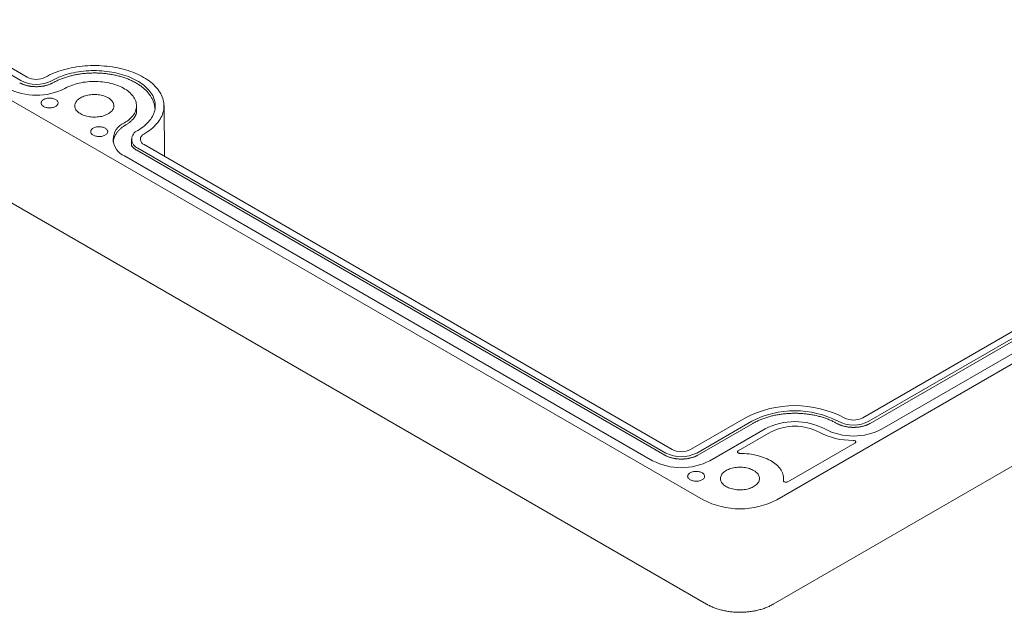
# Model space of a CAD drawing. Header units: inches. Extents: x 0.3 to 21.8, y 0.2 to 16.9.
# Tile 6 of 9: x 17.2 to 19.4, y 2.3 to 3.7. Entities that reach past the tile are written whole.
import ezdxf

# ---------------------------------------------------------------- set-up
doc = ezdxf.new("R2010")
doc.units = ezdxf.units.IN
doc.header["$MEASUREMENT"] = 0
doc.linetypes.add('SLD-Solid', pattern=[0])

msp = doc.modelspace()

# ---------------------------------------------------------------- linework, layer by layer
at = {"color": 7, "linetype": 'SLD-Solid', "lineweight": 15}
for p, q in [((18.71363, 2.58944), (15.79469, 4.27451)), ((17.18557, 3.54505), (15.99197, 4.2341)), ((17.17165, 3.53701), (15.97805, 4.22606)), ((15.80267, 4.03876), (18.72161, 2.35369)), ((20.74161, 3.66384), (18.8805, 2.58944)), ((20.42023, 3.55178), (19.0746, 2.77497)), ((20.43415, 3.54375), (19.08852, 2.76694)), ((20.43695, 3.53895), (19.09132, 2.76213)), ((20.4642, 3.5264), (19.11858, 2.74959)), ((17.43291, 3.4642), (17.43291, 3.48014)), ((17.49646, 3.36558), (17.49509, 3.48076)), ((18.87252, 2.35369), (20.73363, 3.42809)), ((17.4217, 3.40442), (17.4217, 3.3908)), ((18.6297, 2.6953), (17.4361, 3.38435)), ((18.64362, 2.70333), (17.45002, 3.39238)), ((18.59965, 2.67795), (17.40605, 3.367)), ((18.62691, 2.69049), (17.4333, 3.37954)), ((18.80979, 2.77518), (18.68534, 2.70333)), ((18.82371, 2.76714), (18.69926, 2.6953)), ((18.82651, 2.76234), (18.70206, 2.69049)), ((18.85376, 2.74979), (18.72931, 2.67795)), ((18.79338, 2.70039), (18.86636, 2.74252)), ((19.05704, 2.71789), (18.90548, 2.63039)), ((18.89564, 2.6316), (18.89556, 2.638))]:
    msp.add_line(p, q, dxfattribs=at)
at = {"color": 7, "linetype": 'SLD-Solid', "lineweight": 15, "flags": 128}
for points in [[(17.44986, 3.41637), (17.45419, 3.41902), (17.45834, 3.42176), (17.46229, 3.4246), (17.46605, 3.42753), (17.4696, 3.43054), (17.47293, 3.43363), (17.47605, 3.4368), (17.47895, 3.44004), (17.48162, 3.44334), (17.48406, 3.4467), (17.48626, 3.45011), (17.48822, 3.45358), (17.48995, 3.45708), (17.49142, 3.46062), (17.49265, 3.4642), (17.49364, 3.46779), (17.49437, 3.47141), (17.49485, 3.47505), (17.49508, 3.47869), (17.49505, 3.48233), (17.49477, 3.48597), (17.49424, 3.4896), (17.49346, 3.49321), (17.49243, 3.49681), (17.49115, 3.50038), (17.48962, 3.50391), (17.48785, 3.50741), (17.48584, 3.51086), (17.48359, 3.51426), (17.4811, 3.51761), (17.47839, 3.5209), (17.47544, 3.52412), (17.47228, 3.52728), (17.4689, 3.53035), (17.46531, 3.53335), (17.46152, 3.53626), (17.45752, 3.53908), (17.45334, 3.54181), (17.44897, 3.54444), (17.44441, 3.54696), (17.43969, 3.54938), (17.43481, 3.55168), (17.42976, 3.55387), (17.42457, 3.55594), (17.41924, 3.5579), (17.41378, 3.55972), (17.4082, 3.56142), (17.4025, 3.56299), (17.3967, 3.56442), (17.39081, 3.56572), (17.38482, 3.56688), (17.37877, 3.5679), (17.37264, 3.56879), (17.36646, 3.56953), (17.36024, 3.57012), (17.35398, 3.57057), (17.34769, 3.57088), (17.34138, 3.57104), (17.33507, 3.57105), (17.32877, 3.57092), (17.32247, 3.57065), (17.31621, 3.57022), (17.30997, 3.56966), (17.30378, 3.56895), (17.29765, 3.56809), (17.29158, 3.5671), (17.28558, 3.56596), (17.27966, 3.56469), (17.27384, 3.56328), (17.26813, 3.56174), (17.26252, 3.56007), (17.25703, 3.55827), (17.25168, 3.55635), (17.24646, 3.5543), (17.24138, 3.55213), (17.23647, 3.54985), (17.23171, 3.54745), (17.22712, 3.54495)], [(17.43582, 3.42434), (17.43987, 3.42682), (17.44373, 3.42939), (17.4474, 3.43206), (17.45086, 3.43482), (17.45412, 3.43766), (17.45716, 3.44058), (17.45999, 3.44357), (17.46259, 3.44663), (17.46496, 3.44975), (17.46709, 3.45292), (17.46899, 3.45615), (17.47065, 3.45941), (17.47207, 3.46272), (17.47323, 3.46606), (17.47415, 3.46942), (17.47482, 3.47281), (17.47524, 3.47621), (17.47541, 3.47961), (17.47532, 3.48302), (17.47498, 3.48642), (17.47439, 3.48981), (17.47355, 3.49318), (17.47246, 3.49652), (17.47112, 3.49984), (17.46954, 3.50312), (17.46771, 3.50636), (17.46565, 3.50955), (17.46335, 3.51269), (17.46082, 3.51577), (17.45807, 3.51878), (17.45509, 3.52172), (17.4519, 3.52459), (17.4485, 3.52737), (17.4449, 3.53007), (17.4411, 3.53267), (17.43711, 3.53518), (17.43294, 3.53759), (17.42859, 3.53989), (17.42408, 3.54209), (17.41941, 3.54417), (17.41458, 3.54613), (17.40962, 3.54797), (17.40452, 3.54969), (17.39931, 3.55128), (17.39398, 3.55274), (17.38854, 3.55407), (17.38301, 3.55526), (17.3774, 3.55631), (17.37172, 3.55723), (17.36597, 3.558), (17.36017, 3.55863), (17.35433, 3.55911), (17.34846, 3.55945), (17.34257, 3.55965), (17.33667, 3.5597), (17.33078, 3.5596), (17.32489, 3.55936), (17.31903, 3.55898), (17.3132, 3.55845), (17.30742, 3.55777), (17.30169, 3.55695), (17.29603, 3.556), (17.29044, 3.5549), (17.28494, 3.55367), (17.27954, 3.5523), (17.27424, 3.5508), (17.26906, 3.54917), (17.26401, 3.54741), (17.25909, 3.54553), (17.25431, 3.54353), (17.24969, 3.54141), (17.24522, 3.53919), (17.24093, 3.53685)], [(17.40553, 3.44155), (17.40887, 3.44361), (17.41202, 3.44576), (17.41497, 3.44801), (17.41772, 3.45034), (17.42026, 3.45275), (17.42258, 3.45523), (17.42468, 3.45777), (17.42655, 3.46038), (17.42819, 3.46303), (17.42958, 3.46573), (17.43074, 3.46847), (17.43166, 3.47124), (17.43232, 3.47403), (17.43274, 3.47684), (17.43291, 3.47966), (17.43283, 3.48248), (17.43249, 3.48529), (17.43191, 3.48809), (17.43108, 3.49087), (17.43001, 3.49362), (17.42869, 3.49633), (17.42714, 3.499), (17.42535, 3.50163), (17.42332, 3.50419), (17.42108, 3.5067), (17.41861, 3.50913), (17.41594, 3.51149), (17.41305, 3.51376), (17.40997, 3.51595), (17.4067, 3.51804), (17.40325, 3.52004), (17.39962, 3.52192), (17.39583, 3.5237), (17.39189, 3.52537), (17.38781, 3.52691), (17.38359, 3.52834), (17.37926, 3.52963), (17.37481, 3.5308), (17.37027, 3.53183), (17.36564, 3.53273), (17.36094, 3.53349), (17.35617, 3.53411), (17.35136, 3.53459), (17.34651, 3.53493), (17.34164, 3.53512), (17.33676, 3.53517), (17.33188, 3.53507), (17.32701, 3.53483), (17.32217, 3.53444), (17.31738, 3.53392), (17.31263, 3.53325), (17.30795, 3.53244), (17.30335, 3.53149), (17.29884, 3.53041), (17.29443, 3.5292), (17.29014, 3.52786), (17.28597, 3.5264), (17.28193, 3.52481), (17.27804, 3.5231), (17.27431, 3.52129), (17.27074, 3.51936)], [(17.25009, 3.47861), (17.24845, 3.47777), (17.24666, 3.47704), (17.24473, 3.47643), (17.24269, 3.47595), (17.24057, 3.47561), (17.2384, 3.47541), (17.23621, 3.47536), (17.23401, 3.47545), (17.23185, 3.47568), (17.22975, 3.47606), (17.22774, 3.47657), (17.22584, 3.47721), (17.22408, 3.47797), (17.22249, 3.47884), (17.22107, 3.47981), (17.21986, 3.48087), (17.21886, 3.482), (17.21809, 3.48319), (17.21756, 3.48442), (17.21728, 3.48568), (17.21725, 3.48695), (17.21747, 3.48821), (17.21793, 3.48945), (17.21864, 3.49065), (17.21958, 3.4918), (17.22075, 3.49287), (17.22211, 3.49387), (17.22367, 3.49476), (17.22539, 3.49555), (17.22725, 3.49622), (17.22924, 3.49677), (17.23132, 3.49718), (17.23347, 3.49745), (17.23566, 3.49757), (17.23785, 3.49756), (17.24003, 3.49739), (17.24217, 3.49709), (17.24423, 3.49664), (17.24618, 3.49607), (17.24802, 3.49537), (17.2497, 3.49455), (17.25121, 3.49363), (17.25252, 3.49261), (17.25363, 3.49152), (17.25452, 3.49035), (17.25517, 3.48914), (17.25557, 3.48789), (17.25573, 3.48663), (17.25563, 3.48536), (17.25529, 3.48411), (17.2547, 3.48289), (17.25387, 3.48171), (17.25282, 3.4806), (17.25155, 3.47956), (17.25009, 3.47861)], [(17.30631, 3.49821), (17.30403, 3.49679), (17.30195, 3.49528), (17.30007, 3.49368), (17.2984, 3.492), (17.29696, 3.49025), (17.29575, 3.48845), (17.29478, 3.4866), (17.29406, 3.48471), (17.29359, 3.4828), (17.29336, 3.48087), (17.2934, 3.47894), (17.29368, 3.47701), (17.29422, 3.4751), (17.295, 3.47322), (17.29603, 3.47138), (17.2973, 3.46959), (17.2988, 3.46786), (17.30052, 3.4662), (17.30245, 3.46462), (17.30458, 3.46313), (17.3069, 3.46174), (17.3094, 3.46045), (17.31206, 3.45928), (17.31487, 3.45822), (17.31781, 3.4573), (17.32086, 3.4565), (17.324, 3.45583), (17.32723, 3.45531), (17.33051, 3.45493), (17.33383, 3.45469), (17.33718, 3.4546), (17.34053, 3.45465), (17.34386, 3.45486), (17.34715, 3.4552), (17.35039, 3.45569), (17.35356, 3.45632), (17.35663, 3.45708), (17.3596, 3.45798), (17.36244, 3.459), (17.36514, 3.46015), (17.36768, 3.46141), (17.37005, 3.46278), (17.37223, 3.46424), (17.37421, 3.4658), (17.37599, 3.46744), (17.37754, 3.46915), (17.37887, 3.47093), (17.37996, 3.47276), (17.3808, 3.47463), (17.3814, 3.47653), (17.38175, 3.47845), (17.38184, 3.48039), (17.38169, 3.48232), (17.38128, 3.48423), (17.38061, 3.48613), (17.37971, 3.48799), (17.37856, 3.48981), (17.37717, 3.49157), (17.37556, 3.49326), (17.37374, 3.49488), (17.3717, 3.49642), (17.36947, 3.49786), (17.36706, 3.4992), (17.36448, 3.50043), (17.36174, 3.50155), (17.35887, 3.50254), (17.35587, 3.50341), (17.35277, 3.50414), (17.34959, 3.50473), (17.34633, 3.50519), (17.34303, 3.5055), (17.33969, 3.50566), (17.33634, 3.50568), (17.333, 3.50555), (17.32968, 3.50528), (17.32641, 3.50486), (17.32321, 3.5043), (17.32008, 3.5036), (17.31706, 3.50277), (17.31416, 3.50181), (17.31138, 3.50072), (17.30876, 3.49952), (17.30631, 3.49821)], [(17.33494, 3.42963), (17.33348, 3.42868), (17.33222, 3.42764), (17.33116, 3.42653), (17.33034, 3.42535), (17.32975, 3.42413), (17.3294, 3.42288), (17.32931, 3.42161), (17.32947, 3.42035), (17.32987, 3.4191), (17.33052, 3.41789), (17.3314, 3.41673), (17.33251, 3.41563), (17.33383, 3.41461), (17.33534, 3.41369), (17.33702, 3.41287), (17.33885, 3.41217), (17.34081, 3.4116), (17.34287, 3.41115), (17.345, 3.41085), (17.34718, 3.41069), (17.34938, 3.41067), (17.35157, 3.41079), (17.35372, 3.41106), (17.3558, 3.41147), (17.35778, 3.41202), (17.35965, 3.41269), (17.36137, 3.41348), (17.36292, 3.41437), (17.36429, 3.41537), (17.36545, 3.41644), (17.36639, 3.41759), (17.3671, 3.41879), (17.36757, 3.42003), (17.36779, 3.42129), (17.36776, 3.42256), (17.36748, 3.42382), (17.36695, 3.42505), (17.36618, 3.42624), (17.36518, 3.42737), (17.36397, 3.42843), (17.36255, 3.4294), (17.36095, 3.43027), (17.35919, 3.43103), (17.3573, 3.43167), (17.35528, 3.43218), (17.35318, 3.43256), (17.35102, 3.43279), (17.34883, 3.43288), (17.34664, 3.43283), (17.34446, 3.43263), (17.34235, 3.43229), (17.34031, 3.43181), (17.33838, 3.4312), (17.33659, 3.43047), (17.33494, 3.42963)], [(19.05285, 2.7238), (19.05412, 2.72372), (19.05533, 2.72348), (19.05642, 2.7231), (19.05735, 2.72259), (19.05808, 2.72198), (19.05856, 2.7213), (19.05879, 2.72057), (19.05874, 2.71984), (19.05842, 2.71912), (19.05784, 2.71846), (19.05704, 2.71789)], [(18.79759, 2.69447), (18.79631, 2.69455), (18.7951, 2.69479), (18.794, 2.69517), (18.79307, 2.69568), (18.79234, 2.69628), (18.79186, 2.69697), (18.79163, 2.6977), (18.79168, 2.69843), (18.792, 2.69915), (18.79257, 2.69981), (18.79338, 2.70039)], [(18.89526, 2.63312), (18.89553, 2.63604), (18.89554, 2.63896), (18.89529, 2.64188), (18.89478, 2.64478), (18.89401, 2.64767), (18.89299, 2.65053), (18.89171, 2.65336), (18.89018, 2.65615), (18.88841, 2.65888), (18.8864, 2.66156), (18.88415, 2.66418), (18.88167, 2.66673), (18.87897, 2.6692), (18.87605, 2.67159), (18.87292, 2.67388), (18.86959, 2.67609), (18.86607, 2.67819), (18.86237, 2.68018), (18.8585, 2.68206), (18.85446, 2.68382), (18.85027, 2.68546), (18.84594, 2.68698), (18.84148, 2.68836), (18.83691, 2.68961), (18.83223, 2.69073), (18.82746, 2.6917), (18.8226, 2.69253), (18.81768, 2.69321), (18.81271, 2.69375), (18.80769, 2.69414), (18.80265, 2.69438), (18.79759, 2.69447)], [(18.68446, 2.65057), (18.683, 2.64962), (18.68173, 2.64859), (18.68068, 2.64747), (18.67985, 2.6463), (18.67926, 2.64507), (18.67892, 2.64382), (18.67882, 2.64255), (18.67898, 2.64129), (18.67938, 2.64004), (18.68003, 2.63883), (18.68092, 2.63767), (18.68203, 2.63657), (18.68334, 2.63556), (18.68485, 2.63463), (18.68653, 2.63382), (18.68837, 2.63312), (18.69032, 2.63254), (18.69238, 2.6321), (18.69452, 2.63179), (18.6967, 2.63163), (18.69889, 2.63161), (18.70108, 2.63174), (18.70323, 2.63201), (18.70531, 2.63242), (18.7073, 2.63296), (18.70916, 2.63363), (18.71088, 2.63442), (18.71244, 2.63532), (18.7138, 2.63631), (18.71497, 2.63739), (18.71591, 2.63853), (18.71662, 2.63973), (18.71708, 2.64097), (18.7173, 2.64224), (18.71727, 2.64351), (18.71699, 2.64476), (18.71646, 2.646), (18.71569, 2.64718), (18.71469, 2.64831), (18.71348, 2.64937), (18.71206, 2.65034), (18.71047, 2.65121), (18.70871, 2.65197), (18.70681, 2.65261), (18.7048, 2.65312), (18.7027, 2.6535), (18.70054, 2.65373), (18.69834, 2.65382), (18.69615, 2.65377), (18.69398, 2.65357), (18.69186, 2.65323), (18.68982, 2.65275), (18.68789, 2.65215), (18.6861, 2.65142), (18.68446, 2.65057)], [(18.76578, 2.65567), (18.7635, 2.65426), (18.76141, 2.65274), (18.75953, 2.65114), (18.75787, 2.64947), (18.75643, 2.64772), (18.75522, 2.64592), (18.75425, 2.64407), (18.75353, 2.64218), (18.75305, 2.64026), (18.75283, 2.63834), (18.75286, 2.6364), (18.75315, 2.63448), (18.75369, 2.63257), (18.75447, 2.63069), (18.7555, 2.62885), (18.75677, 2.62706), (18.75826, 2.62533), (18.75998, 2.62367), (18.76192, 2.62209), (18.76405, 2.6206), (18.76637, 2.61921), (18.76887, 2.61792), (18.77153, 2.61675), (18.77434, 2.61569), (18.77727, 2.61476), (18.78032, 2.61396), (18.78347, 2.6133), (18.78669, 2.61278), (18.78998, 2.6124), (18.7933, 2.61216), (18.79665, 2.61207), (18.79999, 2.61212), (18.80332, 2.61232), (18.80662, 2.61267), (18.80986, 2.61316), (18.81303, 2.61379), (18.8161, 2.61455), (18.81907, 2.61545), (18.82191, 2.61647), (18.82461, 2.61762), (18.82715, 2.61888), (18.82952, 2.62024), (18.8317, 2.62171), (18.83368, 2.62327), (18.83546, 2.62491), (18.83701, 2.62662), (18.83834, 2.6284), (18.83942, 2.63022), (18.84027, 2.63209), (18.84087, 2.634), (18.84122, 2.63592), (18.84131, 2.63785), (18.84115, 2.63978), (18.84074, 2.6417), (18.84008, 2.6436), (18.83917, 2.64546), (18.83803, 2.64727), (18.83664, 2.64903), (18.83503, 2.65073), (18.83321, 2.65235), (18.83117, 2.65389), (18.82894, 2.65533), (18.82653, 2.65667), (18.82395, 2.6579), (18.82121, 2.65902), (18.81834, 2.66001), (18.81534, 2.66087), (18.81224, 2.66161), (18.80906, 2.6622), (18.8058, 2.66265), (18.80249, 2.66296), (18.79916, 2.66313), (18.79581, 2.66314), (18.79247, 2.66302), (18.78915, 2.66274), (18.78588, 2.66233), (18.78268, 2.66177), (18.77955, 2.66107), (18.77653, 2.66024), (18.77362, 2.65928), (18.77085, 2.65819), (18.76823, 2.65699), (18.76578, 2.65567)], [(18.90548, 2.63039), (18.90445, 2.62992), (18.90325, 2.62958), (18.90196, 2.62941), (18.90064, 2.6294), (18.89934, 2.62956), (18.89814, 2.62988), (18.89709, 2.63034), (18.89624, 2.63093), (18.89563, 2.63161), (18.8953, 2.63235), (18.89526, 2.63312)]]:
    msp.add_lwpolyline(points, dxfattribs=at)
at = {"color": 7, "linetype": 'SLD-Solid', "lineweight": 15}
for centre, radius, start, end in [((17.20644, 3.58525), 0.0453, 242.56786, 297.16682), ((17.20646, 3.6446), 0.14077, 242.56441, 297.17027), ((17.20645, 3.60408), 0.07556, 242.58082, 297.15386), ((17.42036, 3.40437), 0.04002, 111.74884, 249.04728), ((17.44375, 3.4044), 0.02146, 111.673, 249.12312), ((17.45462, 3.40441), 0.01288, 111.72459, 249.07153), ((18.92115, 2.56059), 0.24176, 62.48639, 117.42517), ((18.92115, 2.57937), 0.21154, 62.48581, 117.42575), ((18.92115, 2.62016), 0.1461, 62.44495, 117.46661), ((19.05375, 2.83376), 0.07533, 242.41883, 297.49273), ((19.05375, 2.8151), 0.04523, 242.4493, 297.46226), ((18.92115, 2.63699), 0.1189, 62.47134, 117.44022), ((19.05043, 2.88118), 0.15739, 241.82401, 270.88141), ((19.05375, 2.87428), 0.14054, 242.44495, 297.46661), ((18.66448, 2.76215), 0.07536, 242.51531, 297.48469), ((18.66448, 2.74348), 0.04525, 242.54603, 297.45397), ((18.66448, 2.80271), 0.1406, 242.54129, 297.45871), ((18.79706, 2.75007), 0.181, 242.54957, 297.45043)]:
    msp.add_arc(centre, radius, start, end, dxfattribs=at)
for points, knots in [([(17.3376, 3.55436), (17.33569, 3.55435), (17.33302, 3.55433), (17.32908, 3.55421), (17.32573, 3.55406), (17.32174, 3.55382), (17.31756, 3.5535), (17.31319, 3.55307), (17.30871, 3.55254), (17.30415, 3.5519), (17.29954, 3.55116), (17.29491, 3.55031), (17.29028, 3.54935), (17.28567, 3.54828), (17.28109, 3.5471), (17.27655, 3.54581), (17.27208, 3.54441), (17.26767, 3.54291), (17.26334, 3.54131), (17.2591, 3.5396), (17.25496, 3.53779), (17.25092, 3.53587), (17.24717, 3.53397), (17.24482, 3.53265), (17.24373, 3.53204)], [0, 0, 0, 0, 0.0551909, 0.0774281, 0.1143595, 0.1526884, 0.1937937, 0.2366853, 0.2809648, 0.3263139, 0.3725063, 0.4193743, 0.4667916, 0.5146606, 0.5629052, 0.6114643, 0.6602887, 0.7093376, 0.7585769, 0.8079777, 0.8575147, 0.9071656, 0.9569104, 1, 1, 1, 1]), ([(17.47483, 3.47322), (17.47478, 3.47375), (17.47463, 3.47507), (17.47432, 3.47718), (17.47388, 3.47968), (17.47328, 3.48243), (17.47248, 3.48545), (17.47147, 3.48859), (17.47024, 3.49179), (17.46883, 3.49494), (17.46721, 3.4981), (17.46538, 3.50123), (17.46335, 3.50431), (17.46114, 3.50732), (17.45874, 3.51026), (17.45616, 3.51312), (17.45341, 3.51591), (17.4505, 3.51861), (17.44742, 3.52124), (17.44418, 3.52377), (17.44079, 3.52622), (17.43725, 3.52858), (17.43357, 3.53085), (17.42976, 3.53303), (17.42581, 3.53511), (17.42174, 3.53709), (17.41755, 3.53898), (17.41325, 3.54076), (17.40884, 3.54244), (17.40434, 3.54401), (17.39974, 3.54548), (17.39506, 3.54684), (17.3903, 3.54809), (17.38547, 3.54923), (17.38059, 3.55025), (17.37566, 3.55116), (17.3707, 3.55196), (17.36573, 3.55264), (17.36079, 3.5532), (17.35596, 3.55364), (17.35145, 3.55395), (17.34754, 3.55415), (17.34396, 3.55428), (17.34074, 3.55435), (17.33857, 3.55436), (17.3376, 3.55436)], [0, 0, 0, 0, 0.00860496, 0.02172968, 0.03683539, 0.05432437, 0.07454527, 0.09767291, 0.12051394, 0.14451727, 0.16927053, 0.19448409, 0.21997375, 0.24562668, 0.27137418, 0.29717411, 0.32300024, 0.34883374, 0.37466399, 0.40048522, 0.42629353, 0.45208635, 0.4778619, 0.50361895, 0.52935651, 0.55507374, 0.58076976, 0.60644351, 0.63209362, 0.65771823, 0.6833147, 0.70887929, 0.73440654, 0.75988836, 0.7853124, 0.81065909, 0.83589583, 0.86096437, 0.88575018, 0.90999434, 0.93296474, 0.9525771, 0.9679207, 0.98572633, 1, 1, 1, 1]), ([(17.20643, 3.52335), (17.20528, 3.52336), (17.20367, 3.52338), (17.20129, 3.52349), (17.19926, 3.52362), (17.19685, 3.52383), (17.19435, 3.52413), (17.19176, 3.5245), (17.18914, 3.52497), (17.18651, 3.52553), (17.1839, 3.52617), (17.18133, 3.5269), (17.17883, 3.52771), (17.17641, 3.5286), (17.17408, 3.52956), (17.17188, 3.53059), (17.17013, 3.53147), (17.16918, 3.53203), (17.16887, 3.53222)], [0, 0, 0, 0, 0.0812169, 0.1142611, 0.1690558, 0.2258998, 0.286799, 0.3502419, 0.4156041, 0.4823811, 0.5502066, 0.6188013, 0.687946, 0.7574633, 0.8272043, 0.8970396, 0.966852, 1, 1, 1, 1]), ([(17.24372, 3.53205), (17.2437, 3.53203), (17.243, 3.53162), (17.24151, 3.53085), (17.23923, 3.52975), (17.23679, 3.52873), (17.23425, 3.52778), (17.23159, 3.52692), (17.22884, 3.52613), (17.22601, 3.52545), (17.22313, 3.52485), (17.22022, 3.52436), (17.21735, 3.52398), (17.21467, 3.5237), (17.21232, 3.52353), (17.21014, 3.52342), (17.20823, 3.52336), (17.20695, 3.52335), (17.20643, 3.52335)], [0, 0, 0, 0, 0.0026925, 0.0764506, 0.150437, 0.2245922, 0.298855, 0.3731554, 0.4474036, 0.5214711, 0.5951497, 0.6680516, 0.7393201, 0.8065206, 0.8630334, 0.9087539, 0.9629805, 1, 1, 1, 1]), ([(17.43304, 3.46488), (17.43304, 3.46488), (17.43304, 3.4649), (17.43301, 3.46467), (17.43291, 3.4642), (17.43273, 3.46343), (17.43242, 3.46235), (17.43195, 3.46102), (17.4313, 3.45948), (17.43047, 3.45781), (17.42945, 3.45601), (17.42822, 3.45413), (17.4268, 3.4522), (17.42519, 3.45024), (17.42338, 3.44828), (17.42139, 3.44632), (17.41922, 3.44438), (17.41688, 3.44248), (17.41437, 3.44061), (17.41168, 3.4388), (17.40966, 3.43751), (17.40849, 3.43685), (17.40833, 3.43675)], [0, 0, 0, 0, 0.01327722, 0.04482824, 0.08032157, 0.12082633, 0.1673083, 0.22037197, 0.27276055, 0.32799696, 0.38516376, 0.44360419, 0.50289501, 0.56277271, 0.62307256, 0.68368912, 0.74455254, 0.80561464, 0.86684063, 0.92820415, 0.98968422, 1, 1, 1, 1]), ([(17.40835, 3.43674), (17.40764, 3.43633), (17.40594, 3.43532), (17.40338, 3.43362), (17.40066, 3.43166), (17.39808, 3.42961), (17.39566, 3.42747), (17.39339, 3.42525), (17.39128, 3.42295), (17.38934, 3.42058), (17.38758, 3.41815), (17.386, 3.41566), (17.38461, 3.41313), (17.38341, 3.4106), (17.38241, 3.40809), (17.3816, 3.40565), (17.38096, 3.40333), (17.38047, 3.40114), (17.38015, 3.39942), (17.38001, 3.3984), (17.37997, 3.3981)], [0, 0, 0, 0, 0.0460847, 0.1117023, 0.1773642, 0.2430203, 0.3086108, 0.3740577, 0.4392408, 0.5040047, 0.5681197, 0.6312381, 0.6928345, 0.752146, 0.8081784, 0.8598855, 0.9065303, 0.9479801, 0.9846928, 1, 1, 1, 1]), ([(17.43332, 3.37955), (17.43297, 3.37975), (17.43197, 3.38032), (17.43047, 3.38131), (17.4288, 3.38251), (17.4273, 3.38373), (17.42597, 3.38494), (17.42482, 3.38614), (17.42383, 3.3873), (17.42303, 3.38839), (17.4224, 3.38939), (17.42194, 3.39025), (17.42162, 3.39094), (17.42144, 3.39143), (17.42136, 3.39172), (17.42135, 3.39174), (17.42135, 3.39175)], [0, 0, 0, 0, 0.0443935, 0.1287731, 0.2127153, 0.2960621, 0.3786252, 0.4601641, 0.5403541, 0.6187392, 0.6946759, 0.7673057, 0.8356451, 0.8988838, 0.9567856, 1, 1, 1, 1]), ([(18.92116, 2.7851), (18.91926, 2.78509), (18.91659, 2.78507), (18.91265, 2.78495), (18.9093, 2.7848), (18.9053, 2.78456), (18.90112, 2.78423), (18.89676, 2.78381), (18.89227, 2.78328), (18.88771, 2.78264), (18.8831, 2.7819), (18.87848, 2.78105), (18.87385, 2.78009), (18.86923, 2.77902), (18.86465, 2.77784), (18.86012, 2.77655), (18.85564, 2.77515), (18.85124, 2.77365), (18.84691, 2.77204), (18.84267, 2.77034), (18.83852, 2.76852), (18.83448, 2.76662), (18.83057, 2.7646), (18.82792, 2.76317), (18.8266, 2.76239), (18.82651, 2.76233)], [0, 0, 0, 0, 0.0546229, 0.0766313, 0.1131826, 0.1511171, 0.1917993, 0.2342495, 0.2780734, 0.3229557, 0.3686727, 0.4150584, 0.4619877, 0.5093641, 0.5571122, 0.6051716, 0.6534935, 0.7020376, 0.7507702, 0.7996626, 0.8486898, 0.8978298, 0.9470626, 0.9963698, 1, 1, 1, 1]), ([(19.01606, 2.76218), (19.01515, 2.76271), (19.01297, 2.76397), (19.00938, 2.76585), (19.00531, 2.76783), (19.00112, 2.76971), (18.99682, 2.7715), (18.99241, 2.77318), (18.9879, 2.77475), (18.9833, 2.77622), (18.97862, 2.77758), (18.97386, 2.77883), (18.96904, 2.77997), (18.96416, 2.78099), (18.95923, 2.7819), (18.95427, 2.7827), (18.9493, 2.78338), (18.94436, 2.78394), (18.93953, 2.78438), (18.93502, 2.78469), (18.9311, 2.78489), (18.92753, 2.78502), (18.92431, 2.78509), (18.92213, 2.7851), (18.92116, 2.7851)], [0, 0, 0, 0, 0.0361529, 0.0861288, 0.1360652, 0.1859604, 0.2358123, 0.2856184, 0.3353749, 0.3850768, 0.4347168, 0.4842843, 0.5337636, 0.5831307, 0.6323476, 0.681351, 0.7300278, 0.7781556, 0.8252317, 0.8698344, 0.9079167, 0.9377101, 0.9722841, 1, 1, 1, 1]), ([(19.05374, 2.75328), (19.0526, 2.75329), (19.05098, 2.7533), (19.0486, 2.75341), (19.04657, 2.75354), (19.04416, 2.75376), (19.04166, 2.75405), (19.03907, 2.75443), (19.03645, 2.7549), (19.03382, 2.75545), (19.03121, 2.7561), (19.02864, 2.75683), (19.02614, 2.75764), (19.02372, 2.75852), (19.0214, 2.75948), (19.01919, 2.76051), (19.01741, 2.76142), (19.01643, 2.762), (19.01609, 2.76219)], [0, 0, 0, 0, 0.0809445, 0.1138779, 0.1684889, 0.2251423, 0.2858372, 0.3490674, 0.4142103, 0.4807634, 0.5483615, 0.6167261, 0.685639, 0.7549231, 0.8244302, 0.8940313, 0.9636096, 1, 1, 1, 1]), ([(19.09131, 2.76214), (19.09119, 2.76207), (19.09041, 2.7616), (19.08882, 2.76077), (19.08654, 2.75968), (19.08411, 2.75866), (19.08156, 2.75771), (19.0789, 2.75684), (19.07615, 2.75606), (19.07332, 2.75537), (19.07044, 2.75478), (19.06753, 2.75429), (19.06466, 2.7539), (19.06198, 2.75363), (19.05963, 2.75345), (19.05745, 2.75334), (19.05554, 2.75329), (19.05426, 2.75328), (19.05374, 2.75328)], [0, 0, 0, 0, 0.0127838, 0.0857956, 0.1590334, 0.2324383, 0.3059497, 0.3794982, 0.4529951, 0.5263132, 0.5992462, 0.6714105, 0.7419578, 0.8084783, 0.8644193, 0.9096772, 0.963355, 1, 1, 1, 1]), ([(18.66448, 2.68164), (18.66333, 2.68165), (18.66172, 2.68166), (18.65934, 2.68177), (18.65731, 2.6819), (18.6549, 2.68212), (18.6524, 2.68241), (18.64981, 2.68279), (18.64719, 2.68326), (18.64456, 2.68381), (18.64195, 2.68446), (18.63938, 2.68519), (18.63688, 2.686), (18.63446, 2.68688), (18.63213, 2.68784), (18.62993, 2.68887), (18.62818, 2.68976), (18.62723, 2.69032), (18.62692, 2.6905)], [0, 0, 0, 0, 0.0812169, 0.1142611, 0.1690558, 0.2258998, 0.286799, 0.3502419, 0.4156041, 0.4823811, 0.5502066, 0.6188013, 0.687946, 0.7574633, 0.8272043, 0.8970396, 0.966852, 1, 1, 1, 1]), ([(18.70205, 2.6905), (18.70193, 2.69043), (18.70115, 2.68996), (18.69956, 2.68913), (18.69728, 2.68804), (18.69484, 2.68702), (18.6923, 2.68607), (18.68964, 2.6852), (18.68689, 2.68442), (18.68406, 2.68373), (18.68118, 2.68314), (18.67827, 2.68265), (18.6754, 2.68226), (18.67272, 2.68199), (18.67037, 2.68181), (18.66819, 2.6817), (18.66628, 2.68165), (18.665, 2.68164), (18.66448, 2.68164)], [0, 0, 0, 0, 0.0127838, 0.0857956, 0.1590334, 0.2324383, 0.3059497, 0.3794982, 0.4529951, 0.5263132, 0.5992462, 0.6714105, 0.7419578, 0.8084783, 0.8644193, 0.9096772, 0.963355, 1, 1, 1, 1]), ([(18.72161, 2.35369), (18.72235, 2.35327), (18.72444, 2.35209), (18.72796, 2.35026), (18.73222, 2.34824), (18.7366, 2.34637), (18.74109, 2.34464), (18.74568, 2.34306), (18.75036, 2.34162), (18.75512, 2.34033), (18.75995, 2.33918), (18.76484, 2.33818), (18.76978, 2.33732), (18.77477, 2.33661), (18.77979, 2.33604), (18.78484, 2.33562), (18.78991, 2.33534), (18.795, 2.33521), (18.80008, 2.33523), (18.80516, 2.33538), (18.81023, 2.33569), (18.81527, 2.33614), (18.82029, 2.33673), (18.82527, 2.33747), (18.8302, 2.33835), (18.83508, 2.33938), (18.8399, 2.34056), (18.84465, 2.34188), (18.84932, 2.34335), (18.85391, 2.34497), (18.8584, 2.34673), (18.86279, 2.34864), (18.86706, 2.3507), (18.87028, 2.35241), (18.87207, 2.35344), (18.87252, 2.35369)], [0, 0, 0, 0, 0.01763402, 0.0492559, 0.08086482, 0.11246685, 0.14403494, 0.17555051, 0.20700211, 0.23838423, 0.26969597, 0.30094001, 0.3321217, 0.36324831, 0.39432854, 0.42537206, 0.45638923, 0.48739089, 0.5183882, 0.54939216, 0.58041078, 0.61145556, 0.64253794, 0.6736692, 0.70486027, 0.73612151, 0.76746241, 0.79889116, 0.83041404, 0.86203465, 0.89375291, 0.92556387, 0.95745624, 0.98941086, 1, 1, 1, 1])]:
    msp.add_open_spline(points, degree=3, knots=knots, dxfattribs=at)

doc.saveas('drawing.dxf')
